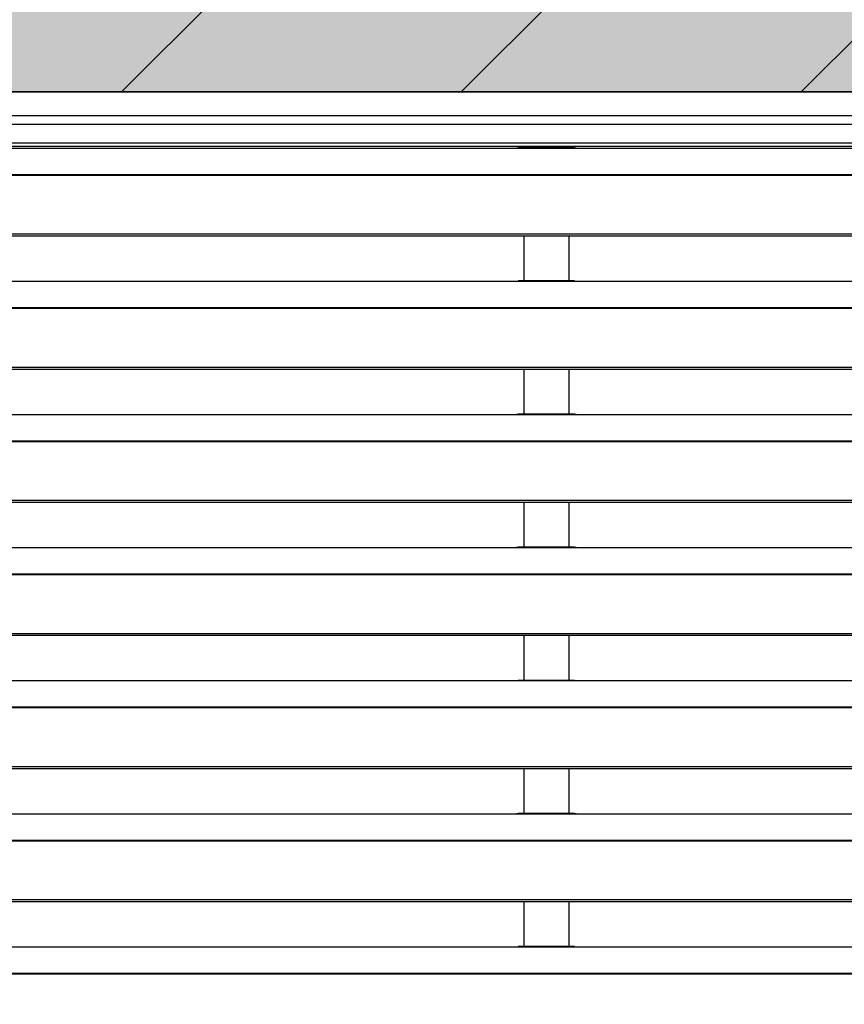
# Model space of a CAD drawing. Header units: millimetres. Extents: x 0 to 39025, y -31299 to 8400.
# Tile 124 of 256: x 16077 to 16349, y -24332 to -24007. Entities that reach past the tile are written whole.
import ezdxf

# ---------------------------------------------------------------- set-up
doc = ezdxf.new("R2010")
doc.units = ezdxf.units.MM
doc.layers.add('ODMIKI funkcionalni', color=253, linetype='Continuous')
doc.layers.add('SREDNJICE_IN_TOCKE', color=252, linetype='Continuous')

# ---------------------------------------------------------------- blocks, each defined once
blk = doc.blocks.new('*U59')
at = {"lineweight": 25}
for points in [[(1148.95, 1255.59), (1148.95, 1255.59), (1.05, 1255.59), (1.05, 1255.59)], [(1.05, 1255.59), (1.05, 1255.59), (1148.95, 1255.59), (1148.95, 1255.59)], [(1.05, 1247.81), (1.05, 1247.81), (1148.95, 1247.81), (1148.95, 1247.81)], [(1145.5, 1244.89), (1145.5, 1244.89), (4.5, 1244.89), (4.5, 1244.89)], [(4.5, 1238.75), (4.5, 1238.75), (1145.5, 1238.75), (1145.5, 1238.75)], [(4.5, 1237.7), (4.5, 1237.7), (1145.5, 1237.7), (1145.5, 1237.7)], [(247, 1237.06), (247, 1237.06), (818, 1237.06), (818, 1237.06)], [(818, 1237.06), (818, 1237.06), (840, 1237.06), (840, 1237.06)], [(838.31, 1237.14), (838.31, 1237.14), (819.66, 1237.14), (819.66, 1237.14)], [(840, 1237.06), (840, 1237.06), (1108, 1237.06), (1108, 1237.06)], [(16.21, 1228.34), (16.21, 1228.34), (1133.33, 1228.34), (1133.33, 1228.34)], [(16.21, 1228.12), (16.21, 1228.12), (1133.33, 1228.12), (1133.33, 1228.12)], [(7.21, 1208.7), (7.21, 1208.7), (1142.79, 1208.7), (1142.79, 1208.7)], [(7.21, 1208.04), (7.21, 1208.04), (1142.79, 1208.04), (1142.79, 1208.04)], [(821.5, 1208.04), (821.5, 1208.04), (821.5, 1193.16), (821.5, 1193.16)], [(836.5, 1193.16), (836.5, 1193.16), (836.5, 1208.04), (836.5, 1208.04)], [(247, 1193.08), (247, 1193.08), (818, 1193.08), (818, 1193.08)], [(818, 1193.08), (818, 1193.08), (840, 1193.08), (840, 1193.08)], [(838.31, 1193.16), (838.31, 1193.16), (819.66, 1193.16), (819.66, 1193.16)], [(840, 1193.08), (840, 1193.08), (1108, 1193.08), (1108, 1193.08)], [(16.21, 1184.37), (16.21, 1184.37), (1133.33, 1184.37), (1133.33, 1184.37)], [(16.21, 1184.15), (16.21, 1184.15), (1133.33, 1184.15), (1133.33, 1184.15)], [(7.21, 1164.72), (7.21, 1164.72), (1142.79, 1164.72), (1142.79, 1164.72)], [(7.21, 1164.07), (7.21, 1164.07), (1142.79, 1164.07), (1142.79, 1164.07)], [(821.5, 1164.07), (821.5, 1164.07), (821.5, 1149.19), (821.5, 1149.19)], [(836.5, 1149.19), (836.5, 1149.19), (836.5, 1164.07), (836.5, 1164.07)], [(247, 1149.11), (247, 1149.11), (818, 1149.11), (818, 1149.11)], [(818, 1149.11), (818, 1149.11), (840, 1149.11), (840, 1149.11)], [(838.31, 1149.19), (838.31, 1149.19), (819.66, 1149.19), (819.66, 1149.19)], [(840, 1149.11), (840, 1149.11), (1108, 1149.11), (1108, 1149.11)], [(16.21, 1140.4), (16.21, 1140.4), (1133.33, 1140.4), (1133.33, 1140.4)], [(16.21, 1140.18), (16.21, 1140.18), (1133.33, 1140.18), (1133.33, 1140.18)], [(7.21, 1120.75), (7.21, 1120.75), (1142.79, 1120.75), (1142.79, 1120.75)], [(7.21, 1120.1), (7.21, 1120.1), (1142.79, 1120.1), (1142.79, 1120.1)], [(821.5, 1120.1), (821.5, 1120.1), (821.5, 1105.21), (821.5, 1105.21)], [(836.5, 1105.21), (836.5, 1105.21), (836.5, 1120.1), (836.5, 1120.1)], [(247, 1105.13), (247, 1105.13), (818, 1105.13), (818, 1105.13)], [(818, 1105.13), (818, 1105.13), (840, 1105.13), (840, 1105.13)], [(838.31, 1105.21), (838.31, 1105.21), (819.66, 1105.21), (819.66, 1105.21)], [(840, 1105.13), (840, 1105.13), (1108, 1105.13), (1108, 1105.13)], [(16.21, 1096.42), (16.21, 1096.42), (1133.33, 1096.42), (1133.33, 1096.42)], [(16.21, 1096.2), (16.21, 1096.2), (1133.33, 1096.2), (1133.33, 1096.2)], [(7.21, 1076.77), (7.21, 1076.77), (1142.79, 1076.77), (1142.79, 1076.77)], [(7.21, 1076.12), (7.21, 1076.12), (1142.79, 1076.12), (1142.79, 1076.12)], [(821.5, 1076.12), (821.5, 1076.12), (821.5, 1061.24), (821.5, 1061.24)], [(836.5, 1061.24), (836.5, 1061.24), (836.5, 1076.12), (836.5, 1076.12)], [(247, 1061.16), (247, 1061.16), (818, 1061.16), (818, 1061.16)], [(818, 1061.16), (818, 1061.16), (840, 1061.16), (840, 1061.16)], [(838.31, 1061.24), (838.31, 1061.24), (819.66, 1061.24), (819.66, 1061.24)], [(840, 1061.16), (840, 1061.16), (1108, 1061.16), (1108, 1061.16)], [(16.21, 1052.45), (16.21, 1052.45), (1133.33, 1052.45), (1133.33, 1052.45)], [(16.21, 1052.23), (16.21, 1052.23), (1133.33, 1052.23), (1133.33, 1052.23)], [(7.21, 1032.8), (7.21, 1032.8), (1142.79, 1032.8), (1142.79, 1032.8)], [(7.21, 1032.14), (7.21, 1032.14), (1142.79, 1032.14), (1142.79, 1032.14)], [(821.5, 1032.14), (821.5, 1032.14), (821.5, 1017.27), (821.5, 1017.27)], [(836.5, 1017.27), (836.5, 1017.27), (836.5, 1032.14), (836.5, 1032.14)], [(247, 1017.19), (247, 1017.19), (818, 1017.19), (818, 1017.19)], [(818, 1017.19), (818, 1017.19), (840, 1017.19), (840, 1017.19)], [(838.31, 1017.27), (838.31, 1017.27), (819.66, 1017.27), (819.66, 1017.27)], [(840, 1017.19), (840, 1017.19), (1108, 1017.19), (1108, 1017.19)], [(16.21, 1008.47), (16.21, 1008.47), (1133.33, 1008.47), (1133.33, 1008.47)], [(16.21, 1008.25), (16.21, 1008.25), (1133.33, 1008.25), (1133.33, 1008.25)], [(7.21, 988.83), (7.21, 988.83), (1142.79, 988.83), (1142.79, 988.83)], [(7.21, 988.17), (7.21, 988.17), (1142.79, 988.17), (1142.79, 988.17)], [(821.5, 988.17), (821.5, 988.17), (821.5, 973.29), (821.5, 973.29)], [(836.5, 973.29), (836.5, 973.29), (836.5, 988.17), (836.5, 988.17)], [(247, 973.21), (247, 973.21), (818, 973.21), (818, 973.21)], [(818, 973.21), (818, 973.21), (840, 973.21), (840, 973.21)], [(838.31, 973.29), (838.31, 973.29), (819.66, 973.29), (819.66, 973.29)], [(840, 973.21), (840, 973.21), (1108, 973.21), (1108, 973.21)], [(16.21, 964.5), (16.21, 964.5), (1133.33, 964.5), (1133.33, 964.5)], [(16.21, 964.28), (16.21, 964.28), (1133.33, 964.28), (1133.33, 964.28)]]:
    blk.add_open_spline(points, degree=3, dxfattribs=at)
for points in [[(818, 1237.06), (818, 1237.06), (819.12, 1237.11), (819.12, 1237.11), (819.12, 1237.11), (819.66, 1237.11), (819.66, 1237.11)], [(838.31, 1237.11), (838.31, 1237.11), (838.84, 1237.11), (838.84, 1237.11), (838.84, 1237.11), (840, 1237.06), (840, 1237.06)], [(818, 1193.08), (818, 1193.08), (819.12, 1193.13), (819.12, 1193.13), (819.12, 1193.13), (819.66, 1193.14), (819.66, 1193.14)], [(838.31, 1193.14), (838.31, 1193.14), (838.84, 1193.14), (838.84, 1193.14), (838.84, 1193.14), (840, 1193.08), (840, 1193.08)], [(818, 1149.11), (818, 1149.11), (819.12, 1149.16), (819.12, 1149.16), (819.12, 1149.16), (819.66, 1149.16), (819.66, 1149.16)], [(838.31, 1149.16), (838.31, 1149.16), (838.84, 1149.16), (838.84, 1149.16), (838.84, 1149.16), (840, 1149.11), (840, 1149.11)], [(818, 1105.13), (818, 1105.13), (819.12, 1105.19), (819.12, 1105.19), (819.12, 1105.19), (819.66, 1105.19), (819.66, 1105.19)], [(838.31, 1105.2), (838.31, 1105.2), (838.84, 1105.19), (838.84, 1105.19), (838.84, 1105.19), (840, 1105.13), (840, 1105.13)], [(818, 1061.16), (818, 1061.16), (819.12, 1061.21), (819.12, 1061.21), (819.12, 1061.21), (819.66, 1061.21), (819.66, 1061.21)], [(838.31, 1061.22), (838.31, 1061.22), (838.84, 1061.21), (838.84, 1061.21), (838.84, 1061.21), (840, 1061.16), (840, 1061.16)], [(818, 1017.19), (818, 1017.19), (819.12, 1017.24), (819.12, 1017.24), (819.12, 1017.24), (819.66, 1017.25), (819.66, 1017.25)], [(838.31, 1017.25), (838.31, 1017.25), (838.84, 1017.24), (838.84, 1017.24), (838.84, 1017.24), (840, 1017.19), (840, 1017.19)], [(818, 973.21), (818, 973.21), (819.12, 973.26), (819.12, 973.26), (819.12, 973.26), (819.66, 973.27), (819.66, 973.27)], [(838.31, 973.27), (838.31, 973.27), (838.84, 973.27), (838.84, 973.27), (838.84, 973.27), (840, 973.21), (840, 973.21)]]:
    blk.add_open_spline(points, degree=3, knots=[0, 0, 0, 0, 1, 1, 1, 2, 2, 2, 2], dxfattribs=at)

msp = doc.modelspace()

# ---------------------------------------------------------------- hatches: boundary and pattern name
at = {"layer": 'ODMIKI funkcionalni'}
h = msp.add_hatch(dxfattribs=at)
h.set_pattern_fill('ANSI31', color=256, scale=25)
h.set_pattern_definition([(45, (-1299.93, -34369.42), (-56.1266, 56.1266), [])])
h.paths.add_polyline_path([(15421.96, -25286.44), (15421.96, -24030.86), (16571.96, -24030.86), (16571.96, -25286.44), (17171.96, -25286.44), (17171.96, -23530.86), (15121.96, -23530.86), (15121.96, -25286.44)])
at = {"layer": 'SREDNJICE_IN_TOCKE'}
h = msp.add_hatch(color=256, dxfattribs=at)
h.dxf.hatch_style = 1
edge = h.paths.add_edge_path()
edge.add_line((17875.2, -23142.87), (15121.98, -23142.87))
edge.add_line((15121.98, -23142.87), (15121.98, -24030.86))
edge.add_line((15121.98, -24030.86), (15421.96, -24030.86))
edge.add_spline(control_points=[(15423.01, -24030.85), (15423.01, -24030.85), (15709.98, -24030.85), (15996.96, -24030.85)], knot_values=[0.5, 0.5, 0.5, 0.5, 1, 1, 1, 1], degree=3, periodic=0)
edge.add_spline(control_points=[(15423.01, -24030.87), (15423.01, -24030.87), (15423.01, -24030.85), (15423.01, -24030.85)], knot_values=[0.00001, 0.00001, 0.00001, 0.00001, 0.99999, 0.99999, 0.99999, 0.99999], degree=3, periodic=0)
edge.add_spline(control_points=[(15423.01, -24030.85), (15423.01, -24030.85), (15709.98, -24030.85), (15996.96, -24030.85)], knot_values=[0.5, 0.5, 0.5, 0.5, 1, 1, 1, 1], degree=3, periodic=0)
edge.add_spline(control_points=[(15996.96, -24030.85), (16283.93, -24030.85), (16570.91, -24030.85), (16570.91, -24030.85)], knot_values=[0, 0, 0, 0, 0.5, 0.5, 0.5, 0.5], degree=3, periodic=0)
edge.add_spline(control_points=[(16571.96, -24031.93), (16571.96, -24031.93), (16571.96, -24033.87), (16571.96, -24035.81)], knot_values=[0.5, 0.5, 0.5, 0.5, 1, 1, 1, 1], degree=3, periodic=0)
edge.add_spline(control_points=[(16571.96, -24035.81), (16571.96, -24037.75), (16571.96, -24039.69), (16571.96, -24039.69)], knot_values=[0, 0, 0, 0, 0.5, 0.5, 0.5, 0.5], degree=3, periodic=0)
edge.add_line((16571.96, -24043.47), (17571.96, -25286.44))
edge.add_line((17571.96, -25286.44), (17875.2, -25286.44))
edge.add_line((17875.2, -25286.44), (17875.2, -23142.87))

# ---------------------------------------------------------------- linework, layer by layer
at = {"layer": 'ODMIKI funkcionalni'}
msp.add_lwpolyline([(15421.96, -25286.44), (15421.96, -24030.86), (16571.96, -24030.86), (16571.96, -25286.44), (17171.96, -25286.44), (17171.96, -23530.86), (15121.96, -23530.86), (15121.96, -25286.44)], close=True, dxfattribs=at)

# ---------------------------------------------------------------- block references
at = {"color": 1}
msp.add_blockref('*U59', (15421.96, -25286.44), dxfattribs=at)

doc.saveas('drawing.dxf')
